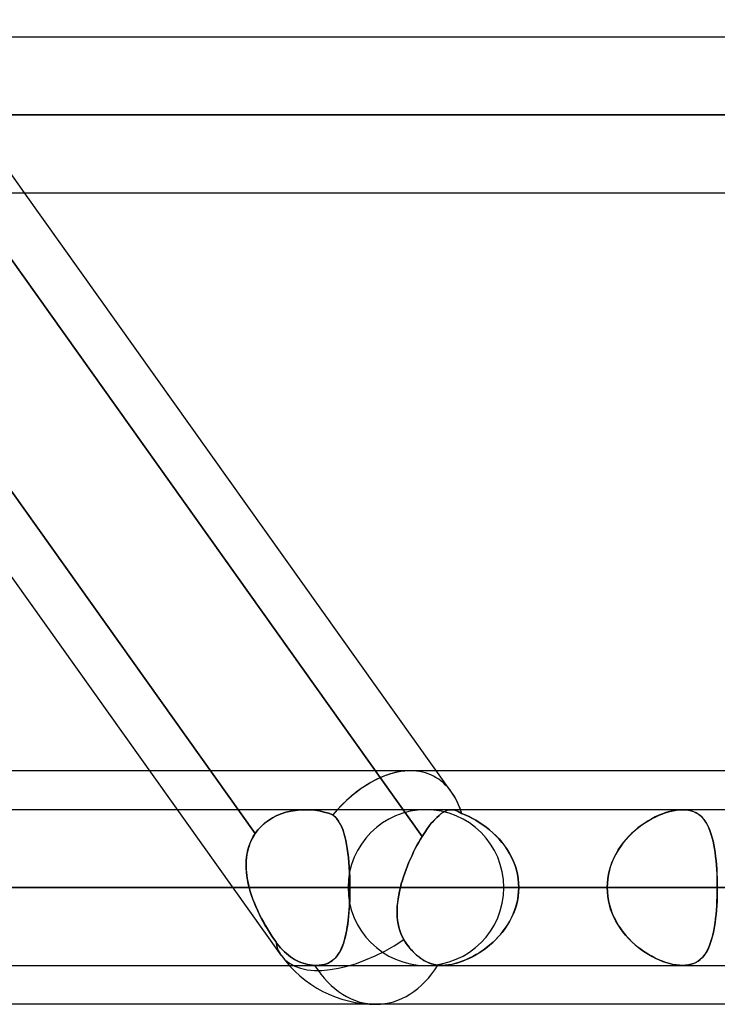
# Model space of a CAD drawing. Header units: millimetres. Extents: x -270 to 270, y -120 to 100.
# Tile 7 of 74: x -144 to -135, y -50 to -37. Entities that reach past the tile are written whole.
import ezdxf

# ---------------------------------------------------------------- set-up
doc = ezdxf.new("R2010")
doc.units = ezdxf.units.MM
doc.layers.add('MAIN-1', color=7, linetype='Continuous')
doc.layers.add('MAIN-2', color=7, linetype='Continuous')

msp = doc.modelspace()

# ---------------------------------------------------------------- linework, layer by layer
at = {"layer": 'MAIN-1'}
for p, q in [((-140.507, -49.366), (-154.755, -29.366)), ((145.425, -37.481), (-145.425, -37.481)), ((-146.091, -38.489), (146.091, -38.489)), ((-145.38, -39.496), (145.38, -39.496)), ((-138.68, -47.826), (-144.614, -39.496)), ((-138.301, -47.253), (-143.827, -39.496)), ((-142.208, -46.978), (-144.909, -46.978)), ((-73.035, -46.978), (-138.497, -46.978)), ((-141.849, -47.481), (-144.735, -47.481)), ((-138.463, -47.555), (-138.434, -47.532)), ((-138.434, -47.532), (-138.405, -47.514)), ((-138.405, -47.514), (-138.378, -47.499)), ((-138.378, -47.499), (-138.351, -47.489)), ((-138.351, -47.489), (-138.325, -47.483)), ((-138.325, -47.483), (-138.299, -47.481)), ((138.299, -47.481), (-138.299, -47.481)), ((-138.585, -47.687), (-138.554, -47.648)), ((-138.554, -47.648), (-138.523, -47.613)), ((-138.523, -47.613), (-138.492, -47.582)), ((-138.492, -47.582), (-138.463, -47.555)), ((-138.68, -47.826), (-138.648, -47.776)), ((-138.648, -47.776), (-138.616, -47.729)), ((-138.616, -47.729), (-138.585, -47.687)), ((-138.748, -47.944), (-138.726, -47.903)), ((-138.726, -47.903), (-138.703, -47.864)), ((-138.703, -47.864), (-138.68, -47.826)), ((-138.812, -48.072), (-138.791, -48.028)), ((-138.791, -48.028), (-138.77, -47.985)), ((-138.77, -47.985), (-138.748, -47.944)), ((-138.871, -48.208), (-138.853, -48.162)), ((-138.853, -48.162), (-138.833, -48.117)), ((-138.833, -48.117), (-138.812, -48.072)), ((-138.906, -48.301), (-138.889, -48.254)), ((-138.889, -48.254), (-138.871, -48.208)), ((-138.951, -48.442), (-138.937, -48.395)), ((-138.937, -48.395), (-138.922, -48.348)), ((-138.922, -48.348), (-138.906, -48.301)), ((-145.433, -48.489), (-141.132, -48.489)), ((-138.984, -48.585), (-138.974, -48.537)), ((-138.974, -48.537), (-138.963, -48.489)), ((-138.963, -48.489), (-138.951, -48.442)), ((-138.963, -48.489), (138.963, -48.489)), ((-139.003, -48.728), (-138.998, -48.681)), ((-138.998, -48.681), (-138.992, -48.633)), ((-138.992, -48.633), (-138.984, -48.585)), ((-139.006, -48.821), (-139.005, -48.775)), ((-139.005, -48.775), (-139.003, -48.728)), ((-139.004, -48.867), (-139.006, -48.821)), ((-138.999, -48.912), (-139.004, -48.867)), ((-138.993, -48.957), (-138.999, -48.912)), ((-138.983, -49), (-138.993, -48.957)), ((-138.971, -49.043), (-138.983, -49)), ((-138.956, -49.084), (-138.971, -49.043)), ((-138.938, -49.124), (-138.956, -49.084)), ((-138.917, -49.162), (-138.938, -49.124)), ((-138.887, -49.211), (-138.917, -49.162)), ((-138.854, -49.256), (-138.887, -49.211)), ((-138.817, -49.3), (-138.854, -49.256)), ((-138.779, -49.34), (-138.817, -49.3)), ((-138.739, -49.376), (-138.779, -49.34)), ((-138.698, -49.407), (-138.739, -49.376)), ((-138.658, -49.432), (-138.698, -49.407)), ((-138.615, -49.454), (-138.658, -49.432)), ((-144.871, -49.496), (-140.403, -49.496)), ((-138.57, -49.472), (-138.615, -49.454)), ((-138.524, -49.485), (-138.57, -49.472)), ((-138.478, -49.493), (-138.524, -49.485)), ((-138.469, -49.494), (-138.478, -49.493)), ((-138.46, -49.495), (-138.469, -49.494)), ((-138.451, -49.495), (-138.46, -49.495)), ((-138.442, -49.496), (-138.451, -49.495)), ((-138.432, -49.496), (-138.442, -49.496)), ((-138.423, -49.496), (-138.432, -49.496)), ((-138.423, -49.496), (138.423, -49.496)), ((-139.276, -50), (-145.688, -50)), ((-72.595, -50), (-139.276, -50))]:
    msp.add_line(p, q, dxfattribs=at)
msp.add_arc((-139.276, -48.489), 1.511, 215.465, 270.0001, dxfattribs=at)
for major_axis, ratio, start_param, end_param in [((0.743, 1.441), 0.614789, 0.306792, 0.313822), ((0.743, 1.441), 0.614789, -0.534213, -0.30801), ((-1.231, -0.877), 0.501864, 0.000019, 1.505512), ((0, 1.511), 0.707107, 3.141593, 3.985451)]:
    msp.add_ellipse((-139.276, -48.489), major_axis=major_axis, ratio=ratio, start_param=start_param, end_param=end_param, dxfattribs=at)
at = {"layer": 'MAIN-2'}
for p, q in [((-143.827, -39.496), (-145.263, -37.481)), ((146.091, -38.489), (-146.091, -38.489)), ((144.71, -38.489), (-144.71, -38.489)), ((-144.71, -38.489), (144.71, -38.489)), ((-140.842, -47.79), (-146.956, -39.209)), ((-146.956, -39.209), (-140.842, -47.79)), ((-144.796, -39.241), (-138.68, -47.826)), ((-138.836, -46.978), (-142.208, -46.978)), ((-138.497, -46.978), (-138.836, -46.978)), ((-140.193, -47.481), (-141.849, -47.481)), ((-140.563, -47.558), (-140.505, -47.535)), ((-140.504, -47.534), (-140.562, -47.558)), ((-140.505, -47.535), (-140.445, -47.515)), ((-140.444, -47.515), (-140.504, -47.534)), ((-140.445, -47.515), (-140.383, -47.5)), ((-140.382, -47.5), (-140.444, -47.515)), ((-140.383, -47.5), (-140.32, -47.49)), ((-140.319, -47.49), (-140.382, -47.5)), ((-140.32, -47.49), (-140.256, -47.483)), ((-140.256, -47.483), (-140.319, -47.49)), ((-140.256, -47.483), (-140.192, -47.481)), ((-140.193, -47.481), (-140.256, -47.483)), ((-140.131, -47.483), (-140.193, -47.481)), ((-138.299, -47.481), (-140.193, -47.481)), ((-140.192, -47.481), (-140.131, -47.483)), ((-140.131, -47.483), (-140.07, -47.489)), ((-140.07, -47.489), (-140.131, -47.483)), ((-140.07, -47.489), (-140.01, -47.498)), ((-140.01, -47.498), (-140.07, -47.489)), ((-140.01, -47.498), (-139.952, -47.511)), ((-139.951, -47.511), (-140.01, -47.498)), ((-139.952, -47.511), (-139.894, -47.527)), ((-139.894, -47.528), (-139.951, -47.511)), ((-139.894, -47.527), (-139.838, -47.548)), ((-139.838, -47.548), (-139.894, -47.528)), ((-138.434, -47.532), (-138.463, -47.555)), ((-138.405, -47.514), (-138.434, -47.532)), ((-138.378, -47.499), (-138.405, -47.514)), ((-138.351, -47.489), (-138.378, -47.499)), ((-138.325, -47.483), (-138.351, -47.489)), ((-138.299, -47.481), (-138.325, -47.483)), ((-138.277, -47.483), (-138.299, -47.481)), ((-138.299, -47.481), (-138.277, -47.483)), ((-138.256, -47.487), (-138.277, -47.483)), ((-138.277, -47.483), (-138.256, -47.487)), ((-138.234, -47.494), (-138.256, -47.487)), ((-138.256, -47.487), (-138.234, -47.494)), ((-138.213, -47.504), (-138.234, -47.494)), ((-138.234, -47.494), (-138.213, -47.504)), ((-138.192, -47.516), (-138.213, -47.504)), ((-138.213, -47.504), (-138.192, -47.516)), ((-138.17, -47.531), (-138.192, -47.516)), ((-138.192, -47.516), (-138.17, -47.531)), ((-138.124, -47.549), (-138.17, -47.531)), ((-138.17, -47.531), (-138.125, -47.549)), ((-135.612, -47.552), (-135.567, -47.533)), ((-135.525, -47.519), (-135.571, -47.535)), ((-135.567, -47.533), (-135.521, -47.518)), ((-135.48, -47.505), (-135.525, -47.519)), ((-135.521, -47.518), (-135.477, -47.505)), ((-135.435, -47.495), (-135.48, -47.505)), ((-135.477, -47.505), (-135.433, -47.494)), ((-135.391, -47.487), (-135.435, -47.495)), ((-135.433, -47.494), (-135.39, -47.487)), ((-135.35, -47.483), (-135.391, -47.487)), ((-135.39, -47.487), (-135.349, -47.483)), ((-135.31, -47.481), (-135.35, -47.483)), ((-135.349, -47.483), (-135.31, -47.481)), ((-135.31, -47.481), (-135.271, -47.483)), ((-135.271, -47.483), (-135.31, -47.481)), ((-135.271, -47.483), (-135.234, -47.487)), ((-135.234, -47.488), (-135.271, -47.483)), ((-135.234, -47.487), (-135.2, -47.495)), ((-135.199, -47.496), (-135.234, -47.488)), ((-135.2, -47.495), (-135.167, -47.506)), ((-135.166, -47.507), (-135.199, -47.496)), ((-135.167, -47.506), (-135.137, -47.52)), ((-135.136, -47.521), (-135.166, -47.507)), ((-135.137, -47.52), (-135.109, -47.536)), ((-135.108, -47.538), (-135.136, -47.521)), ((-140.765, -47.697), (-140.72, -47.656)), ((-140.719, -47.656), (-140.765, -47.697)), ((-140.72, -47.656), (-140.671, -47.619)), ((-140.67, -47.619), (-140.719, -47.656)), ((-140.671, -47.619), (-140.618, -47.587)), ((-140.617, -47.586), (-140.67, -47.619)), ((-140.618, -47.587), (-140.563, -47.558)), ((-140.562, -47.558), (-140.617, -47.586)), ((-139.838, -47.548), (-139.811, -47.571)), ((-139.811, -47.572), (-139.838, -47.548)), ((-139.811, -47.571), (-139.787, -47.598)), ((-139.787, -47.599), (-139.811, -47.572)), ((-139.787, -47.598), (-139.765, -47.629)), ((-139.765, -47.629), (-139.787, -47.599)), ((-139.765, -47.629), (-139.745, -47.662)), ((-139.744, -47.662), (-139.765, -47.629)), ((-139.745, -47.662), (-139.726, -47.699)), ((-138.553, -47.648), (-138.585, -47.687)), ((-138.522, -47.612), (-138.553, -47.648)), ((-138.492, -47.581), (-138.522, -47.612)), ((-138.463, -47.555), (-138.492, -47.581)), ((-138.125, -47.549), (-138.079, -47.569)), ((-138.078, -47.57), (-138.124, -47.549)), ((-138.079, -47.569), (-138.033, -47.592)), ((-138.032, -47.593), (-138.078, -47.57)), ((-138.033, -47.592), (-137.987, -47.617)), ((-137.986, -47.618), (-138.032, -47.593)), ((-137.987, -47.617), (-137.942, -47.645)), ((-137.941, -47.645), (-137.986, -47.618)), ((-137.942, -47.645), (-137.897, -47.675)), ((-137.896, -47.675), (-137.941, -47.645)), ((-135.8, -47.654), (-135.845, -47.685)), ((-135.836, -47.679), (-135.792, -47.649)), ((-135.755, -47.625), (-135.8, -47.654)), ((-135.792, -47.649), (-135.747, -47.621)), ((-135.71, -47.599), (-135.755, -47.625)), ((-135.747, -47.621), (-135.702, -47.595)), ((-135.663, -47.575), (-135.71, -47.599)), ((-135.702, -47.595), (-135.657, -47.572)), ((-135.617, -47.554), (-135.663, -47.575)), ((-135.657, -47.572), (-135.612, -47.552)), ((-135.571, -47.535), (-135.617, -47.554)), ((-135.109, -47.536), (-135.084, -47.556)), ((-135.082, -47.557), (-135.108, -47.538)), ((-135.084, -47.556), (-135.06, -47.577)), ((-135.058, -47.579), (-135.082, -47.557)), ((-135.06, -47.577), (-135.038, -47.602)), ((-135.037, -47.604), (-135.058, -47.579)), ((-135.038, -47.602), (-135.018, -47.629)), ((-135.017, -47.631), (-135.037, -47.604)), ((-135.018, -47.629), (-135, -47.658)), ((-134.998, -47.66), (-135.017, -47.631)), ((-135, -47.658), (-134.982, -47.69)), ((-134.981, -47.693), (-134.998, -47.66)), ((-140.842, -47.79), (-140.806, -47.742)), ((-140.806, -47.742), (-140.842, -47.79)), ((-140.806, -47.742), (-140.765, -47.697)), ((-140.765, -47.697), (-140.806, -47.742)), ((-139.726, -47.699), (-139.744, -47.662)), ((-139.726, -47.699), (-139.71, -47.739)), ((-139.71, -47.739), (-139.726, -47.699)), ((-139.71, -47.739), (-139.695, -47.783)), ((-139.695, -47.782), (-139.71, -47.739)), ((-139.681, -47.829), (-139.695, -47.782)), ((-139.695, -47.783), (-139.681, -47.829)), ((-138.648, -47.776), (-138.68, -47.826)), ((-138.616, -47.729), (-138.648, -47.776)), ((-138.585, -47.687), (-138.616, -47.729)), ((-137.897, -47.675), (-137.852, -47.707)), ((-137.851, -47.708), (-137.896, -47.675)), ((-137.852, -47.707), (-137.809, -47.742)), ((-137.808, -47.743), (-137.851, -47.708)), ((-137.809, -47.742), (-137.767, -47.779)), ((-137.766, -47.78), (-137.808, -47.743)), ((-137.767, -47.779), (-137.726, -47.818)), ((-137.725, -47.819), (-137.766, -47.78)), ((-136.003, -47.823), (-135.963, -47.784)), ((-135.93, -47.754), (-135.971, -47.791)), ((-135.963, -47.784), (-135.922, -47.746)), ((-135.888, -47.718), (-135.93, -47.754)), ((-135.922, -47.746), (-135.879, -47.711)), ((-135.845, -47.685), (-135.888, -47.718)), ((-135.879, -47.711), (-135.836, -47.679)), ((-134.982, -47.69), (-134.967, -47.725)), ((-134.966, -47.727), (-134.981, -47.693)), ((-134.967, -47.725), (-134.952, -47.762)), ((-134.951, -47.764), (-134.966, -47.727)), ((-134.952, -47.762), (-134.939, -47.802)), ((-134.938, -47.804), (-134.951, -47.764)), ((-140.923, -47.957), (-140.907, -47.913)), ((-140.896, -47.886), (-140.91, -47.919)), ((-140.907, -47.913), (-140.889, -47.871)), ((-140.88, -47.853), (-140.896, -47.886)), ((-140.889, -47.871), (-140.867, -47.83)), ((-140.862, -47.821), (-140.88, -47.853)), ((-140.867, -47.83), (-140.842, -47.79)), ((-140.842, -47.79), (-140.862, -47.821)), ((-139.681, -47.829), (-139.669, -47.878)), ((-139.67, -47.878), (-139.681, -47.829)), ((-139.659, -47.93), (-139.67, -47.878)), ((-139.669, -47.878), (-139.659, -47.93)), ((-138.726, -47.903), (-138.748, -47.944)), ((-138.703, -47.864), (-138.726, -47.903)), ((-138.68, -47.826), (-138.703, -47.864)), ((-137.726, -47.818), (-137.686, -47.86)), ((-137.686, -47.861), (-137.725, -47.819)), ((-137.686, -47.86), (-137.649, -47.903)), ((-137.648, -47.904), (-137.686, -47.861)), ((-137.649, -47.903), (-137.614, -47.949)), ((-137.613, -47.95), (-137.648, -47.904)), ((-136.082, -47.915), (-136.115, -47.96)), ((-136.111, -47.955), (-136.077, -47.909)), ((-136.047, -47.872), (-136.082, -47.915)), ((-136.077, -47.909), (-136.041, -47.865)), ((-136.009, -47.83), (-136.047, -47.872)), ((-136.041, -47.865), (-136.003, -47.823)), ((-135.971, -47.791), (-136.009, -47.83)), ((-134.939, -47.802), (-134.927, -47.844)), ((-134.926, -47.846), (-134.938, -47.804)), ((-134.927, -47.844), (-134.916, -47.888)), ((-134.915, -47.89), (-134.926, -47.846)), ((-134.916, -47.888), (-134.906, -47.934)), ((-134.906, -47.937), (-134.915, -47.89)), ((-140.942, -48.025), (-140.949, -48.062)), ((-140.946, -48.048), (-140.936, -48.002)), ((-140.933, -47.989), (-140.942, -48.025)), ((-140.936, -48.002), (-140.923, -47.957)), ((-140.922, -47.954), (-140.933, -47.989)), ((-140.91, -47.919), (-140.922, -47.954)), ((-139.659, -47.93), (-139.65, -47.984)), ((-139.65, -47.985), (-139.659, -47.93)), ((-139.65, -47.984), (-139.642, -48.041)), ((-139.642, -48.042), (-139.65, -47.985)), ((-139.642, -48.041), (-139.635, -48.101)), ((-139.635, -48.101), (-139.642, -48.042)), ((-138.791, -48.028), (-138.812, -48.072)), ((-138.77, -47.985), (-138.791, -48.028)), ((-138.748, -47.944), (-138.77, -47.985)), ((-137.614, -47.949), (-137.582, -47.997)), ((-137.581, -47.998), (-137.613, -47.95)), ((-137.582, -47.997), (-137.552, -48.046)), ((-137.551, -48.047), (-137.581, -47.998)), ((-136.145, -48.007), (-136.173, -48.056)), ((-136.171, -48.052), (-136.143, -48.002)), ((-136.115, -47.96), (-136.145, -48.007)), ((-136.143, -48.002), (-136.111, -47.955)), ((-134.906, -47.934), (-134.897, -47.983)), ((-134.897, -47.985), (-134.906, -47.937)), ((-134.897, -47.983), (-134.889, -48.033)), ((-134.889, -48.035), (-134.897, -47.985)), ((-134.889, -48.033), (-134.883, -48.085)), ((-134.882, -48.088), (-134.889, -48.035)), ((-140.958, -48.137), (-140.96, -48.175)), ((-140.96, -48.191), (-140.958, -48.143)), ((-140.958, -48.143), (-140.954, -48.095)), ((-140.954, -48.099), (-140.958, -48.137)), ((-140.954, -48.095), (-140.946, -48.048)), ((-140.949, -48.062), (-140.954, -48.099)), ((-139.635, -48.101), (-139.629, -48.162)), ((-139.629, -48.163), (-139.635, -48.101)), ((-139.629, -48.162), (-139.624, -48.225)), ((-139.624, -48.226), (-139.629, -48.163)), ((-138.852, -48.162), (-138.871, -48.208)), ((-138.833, -48.117), (-138.852, -48.162)), ((-138.812, -48.072), (-138.833, -48.117)), ((-137.552, -48.046), (-137.524, -48.097)), ((-137.524, -48.098), (-137.551, -48.047)), ((-137.524, -48.097), (-137.5, -48.15)), ((-137.5, -48.151), (-137.524, -48.098)), ((-137.5, -48.15), (-137.479, -48.204)), ((-137.479, -48.205), (-137.5, -48.151)), ((-136.221, -48.158), (-136.241, -48.211)), ((-136.24, -48.209), (-136.22, -48.155)), ((-136.199, -48.106), (-136.221, -48.158)), ((-136.22, -48.155), (-136.197, -48.103)), ((-136.173, -48.056), (-136.199, -48.106)), ((-136.197, -48.103), (-136.171, -48.052)), ((-134.883, -48.085), (-134.877, -48.14)), ((-134.877, -48.142), (-134.882, -48.088)), ((-134.877, -48.14), (-134.872, -48.195)), ((-134.872, -48.197), (-134.877, -48.142)), ((-140.96, -48.175), (-140.96, -48.214)), ((-140.959, -48.24), (-140.96, -48.191)), ((-140.96, -48.214), (-140.959, -48.253)), ((-140.956, -48.29), (-140.959, -48.24)), ((-140.959, -48.253), (-140.956, -48.292)), ((-140.951, -48.339), (-140.956, -48.29)), ((-140.956, -48.292), (-140.952, -48.331)), ((-139.624, -48.225), (-139.621, -48.289)), ((-139.621, -48.29), (-139.624, -48.226)), ((-139.621, -48.289), (-139.618, -48.355)), ((-139.618, -48.356), (-139.621, -48.29)), ((-138.889, -48.254), (-138.906, -48.301)), ((-138.871, -48.208), (-138.889, -48.254)), ((-137.479, -48.204), (-137.462, -48.259)), ((-137.462, -48.261), (-137.479, -48.205)), ((-137.462, -48.259), (-137.449, -48.316)), ((-137.448, -48.317), (-137.462, -48.261)), ((-136.257, -48.265), (-136.27, -48.32)), ((-136.269, -48.319), (-136.256, -48.263)), ((-136.241, -48.211), (-136.257, -48.265)), ((-136.256, -48.263), (-136.24, -48.209)), ((-134.872, -48.195), (-134.868, -48.252)), ((-134.868, -48.254), (-134.872, -48.197)), ((-134.868, -48.252), (-134.865, -48.31)), ((-134.864, -48.312), (-134.868, -48.254)), ((-140.952, -48.331), (-140.946, -48.371)), ((-140.943, -48.389), (-140.951, -48.339)), ((-140.946, -48.371), (-140.939, -48.41)), ((-140.933, -48.439), (-140.943, -48.389)), ((-140.939, -48.41), (-140.93, -48.449)), ((-139.618, -48.355), (-139.617, -48.421)), ((-139.617, -48.422), (-139.618, -48.356)), ((-139.617, -48.421), (-139.616, -48.489)), ((-139.616, -48.489), (-139.617, -48.422)), ((-138.937, -48.395), (-138.951, -48.442)), ((-138.922, -48.348), (-138.937, -48.395)), ((-138.906, -48.301), (-138.922, -48.348)), ((-137.449, -48.316), (-137.439, -48.373)), ((-137.439, -48.373), (-137.448, -48.317)), ((-137.433, -48.431), (-137.439, -48.373)), ((-137.439, -48.373), (-137.433, -48.43)), ((-136.284, -48.432), (-136.279, -48.375)), ((-136.279, -48.376), (-136.284, -48.432)), ((-136.279, -48.375), (-136.269, -48.319)), ((-136.27, -48.32), (-136.279, -48.376)), ((-134.865, -48.31), (-134.862, -48.369)), ((-134.862, -48.37), (-134.864, -48.312)), ((-134.862, -48.369), (-134.861, -48.429)), ((-134.861, -48.429), (-134.862, -48.37)), ((-186.791, -48.489), (-136.286, -48.489)), ((-136.286, -48.489), (-186.791, -48.489)), ((-134.861, -48.489), (-184.775, -48.489)), ((-184.775, -48.489), (-134.861, -48.489)), ((-171.073, -48.489), (-125.166, -48.489)), ((-125.166, -48.489), (-171.073, -48.489)), ((-123.74, -48.489), (-169.059, -48.489)), ((-169.059, -48.489), (-123.74, -48.489)), ((-155.357, -48.489), (-114.045, -48.489)), ((-114.045, -48.489), (-155.357, -48.489)), ((-112.619, -48.489), (-153.341, -48.489)), ((-153.341, -48.489), (-112.619, -48.489)), ((-136.286, -48.489), (-145.98, -48.489)), ((-145.98, -48.489), (-136.286, -48.489)), ((-140.921, -48.489), (-145.433, -48.489)), ((-139.616, -48.489), (-143.891, -48.489)), ((-143.891, -48.489), (-139.616, -48.489)), ((-143.891, -48.489), (-134.201, -48.489)), ((-134.201, -48.489), (-143.891, -48.489)), ((-141.132, -48.489), (-140.921, -48.489)), ((-140.921, -48.489), (-140.933, -48.439)), ((-140.93, -48.449), (-140.921, -48.489)), ((-140.921, -48.489), (-140.906, -48.54)), ((-140.907, -48.539), (-140.921, -48.489)), ((-140.891, -48.59), (-140.907, -48.539)), ((-140.906, -48.54), (-140.89, -48.592)), ((-139.639, -48.489), (-102.922, -48.489)), ((-102.922, -48.489), (-139.639, -48.489)), ((-139.617, -48.544), (-139.618, -48.599)), ((-139.617, -48.538), (-139.616, -48.489)), ((-139.616, -48.489), (-139.617, -48.544)), ((-139.617, -48.587), (-139.617, -48.538)), ((-129.926, -48.489), (-139.616, -48.489)), ((-139.616, -48.489), (-129.926, -48.489)), ((-138.974, -48.538), (-138.984, -48.587)), ((-138.963, -48.489), (-138.974, -48.538)), ((-138.951, -48.442), (-138.963, -48.489)), ((138.963, -48.489), (-138.963, -48.489)), ((-101.496, -48.489), (-137.625, -48.489)), ((-137.625, -48.489), (-101.496, -48.489)), ((-137.433, -48.546), (-137.438, -48.603)), ((-137.437, -48.59), (-137.432, -48.54)), ((-137.433, -48.43), (-137.431, -48.489)), ((-137.431, -48.489), (-137.433, -48.431)), ((-137.431, -48.489), (-137.433, -48.546)), ((-137.432, -48.54), (-137.431, -48.489)), ((137.431, -48.489), (-137.431, -48.489)), ((-137.431, -48.489), (137.431, -48.489)), ((-137.431, -48.489), (-127.737, -48.489)), ((-127.737, -48.489), (-137.431, -48.489)), ((-136.286, -48.489), (-136.284, -48.432)), ((-136.284, -48.432), (-136.286, -48.489)), ((-136.286, -48.489), (-136.284, -48.546)), ((-136.284, -48.545), (-136.286, -48.489)), ((-136.279, -48.602), (-136.284, -48.545)), ((-136.284, -48.546), (-136.279, -48.603)), ((-134.861, -48.548), (-134.862, -48.607)), ((-134.862, -48.609), (-134.861, -48.549)), ((-134.861, -48.429), (-134.861, -48.489)), ((-134.861, -48.489), (-134.861, -48.429)), ((-134.861, -48.549), (-134.861, -48.489)), ((-134.861, -48.489), (-134.861, -48.548)), ((-140.873, -48.64), (-140.891, -48.59)), ((-140.89, -48.592), (-140.872, -48.643)), ((-140.853, -48.69), (-140.873, -48.64)), ((-140.872, -48.643), (-140.852, -48.693)), ((-139.619, -48.653), (-139.622, -48.707)), ((-139.621, -48.683), (-139.619, -48.635)), ((-139.619, -48.635), (-139.617, -48.587)), ((-139.618, -48.599), (-139.619, -48.653)), ((-138.992, -48.636), (-138.999, -48.684)), ((-138.984, -48.587), (-138.992, -48.636)), ((-137.448, -48.66), (-137.461, -48.715)), ((-137.455, -48.69), (-137.444, -48.641)), ((-137.438, -48.603), (-137.448, -48.66)), ((-137.444, -48.641), (-137.437, -48.59)), ((-136.27, -48.658), (-136.279, -48.602)), ((-136.279, -48.603), (-136.269, -48.659)), ((-136.257, -48.713), (-136.27, -48.658)), ((-136.269, -48.659), (-136.256, -48.714)), ((-134.864, -48.666), (-134.868, -48.723)), ((-134.868, -48.725), (-134.865, -48.667)), ((-134.865, -48.667), (-134.862, -48.609)), ((-134.862, -48.607), (-134.864, -48.666)), ((-140.833, -48.739), (-140.853, -48.69)), ((-140.852, -48.693), (-140.831, -48.743)), ((-140.81, -48.789), (-140.833, -48.739)), ((-140.831, -48.743), (-140.809, -48.792)), ((-140.787, -48.837), (-140.81, -48.789)), ((-140.809, -48.792), (-140.785, -48.84)), ((-139.63, -48.823), (-139.626, -48.777)), ((-139.625, -48.76), (-139.629, -48.812)), ((-139.626, -48.777), (-139.623, -48.73)), ((-139.622, -48.707), (-139.625, -48.76)), ((-139.623, -48.73), (-139.621, -48.683)), ((-139.003, -48.732), (-139.005, -48.779)), ((-139.005, -48.779), (-139.005, -48.825)), ((-138.999, -48.684), (-139.003, -48.732)), ((-137.503, -48.834), (-137.484, -48.787)), ((-137.478, -48.77), (-137.499, -48.824)), ((-137.484, -48.787), (-137.468, -48.739)), ((-137.461, -48.715), (-137.478, -48.77)), ((-137.468, -48.739), (-137.455, -48.69)), ((-136.241, -48.767), (-136.257, -48.713)), ((-136.256, -48.714), (-136.24, -48.769)), ((-136.221, -48.82), (-136.241, -48.767)), ((-136.24, -48.769), (-136.22, -48.823)), ((-134.872, -48.78), (-134.877, -48.836)), ((-134.877, -48.838), (-134.872, -48.782)), ((-134.868, -48.723), (-134.872, -48.78)), ((-134.872, -48.782), (-134.868, -48.725)), ((-140.763, -48.885), (-140.787, -48.837)), ((-140.785, -48.84), (-140.761, -48.888)), ((-140.737, -48.932), (-140.763, -48.885)), ((-140.761, -48.888), (-140.736, -48.934)), ((-140.712, -48.978), (-140.737, -48.932)), ((-140.736, -48.934), (-140.711, -48.98)), ((-139.639, -48.913), (-139.645, -48.961)), ((-139.644, -48.954), (-139.639, -48.912)), ((-139.633, -48.863), (-139.639, -48.913)), ((-139.639, -48.912), (-139.634, -48.868)), ((-139.634, -48.868), (-139.63, -48.823)), ((-139.629, -48.812), (-139.633, -48.863)), ((-139.005, -48.825), (-139.003, -48.871)), ((-139.003, -48.871), (-138.999, -48.915)), ((-138.999, -48.915), (-138.992, -48.959)), ((-137.549, -48.928), (-137.579, -48.977)), ((-137.574, -48.969), (-137.548, -48.925)), ((-137.523, -48.877), (-137.549, -48.928)), ((-137.548, -48.925), (-137.524, -48.88)), ((-137.524, -48.88), (-137.503, -48.834)), ((-137.499, -48.824), (-137.523, -48.877)), ((-136.199, -48.872), (-136.221, -48.82)), ((-136.22, -48.823), (-136.197, -48.875)), ((-136.173, -48.922), (-136.199, -48.872)), ((-136.197, -48.875), (-136.171, -48.926)), ((-136.145, -48.971), (-136.173, -48.922)), ((-136.171, -48.926), (-136.143, -48.975)), ((-134.882, -48.89), (-134.889, -48.942)), ((-134.889, -48.944), (-134.883, -48.892)), ((-134.883, -48.892), (-134.877, -48.838)), ((-134.877, -48.836), (-134.882, -48.89)), ((-140.685, -49.023), (-140.712, -48.978)), ((-140.711, -48.98), (-140.684, -49.024)), ((-140.658, -49.067), (-140.685, -49.023)), ((-140.684, -49.024), (-140.658, -49.067)), ((-139.66, -49.052), (-139.669, -49.095)), ((-139.664, -49.074), (-139.657, -49.036)), ((-139.652, -49.007), (-139.66, -49.052)), ((-139.657, -49.036), (-139.65, -48.996)), ((-139.645, -48.961), (-139.652, -49.007)), ((-139.65, -48.996), (-139.644, -48.954)), ((-138.992, -48.959), (-138.983, -49.002)), ((-138.983, -49.002), (-138.971, -49.044)), ((-138.971, -49.044), (-138.956, -49.085)), ((-137.663, -49.091), (-137.631, -49.051)), ((-137.611, -49.024), (-137.646, -49.07)), ((-137.631, -49.051), (-137.602, -49.011)), ((-137.579, -48.977), (-137.611, -49.024)), ((-137.602, -49.011), (-137.574, -48.969)), ((-136.115, -49.017), (-136.145, -48.971)), ((-136.143, -48.975), (-136.111, -49.023)), ((-136.082, -49.063), (-136.115, -49.017)), ((-136.111, -49.023), (-136.077, -49.068)), ((-136.047, -49.106), (-136.082, -49.063)), ((-134.916, -49.09), (-134.906, -49.043)), ((-134.906, -49.041), (-134.915, -49.087)), ((-134.897, -48.992), (-134.906, -49.041)), ((-134.906, -49.043), (-134.897, -48.995)), ((-134.889, -48.942), (-134.897, -48.992)), ((-134.897, -48.995), (-134.889, -48.944)), ((-140.658, -49.067), (-140.631, -49.11)), ((-140.631, -49.109), (-140.658, -49.067)), ((-140.604, -49.15), (-140.631, -49.109)), ((-140.631, -49.11), (-140.604, -49.15)), ((-140.604, -49.15), (-140.577, -49.189)), ((-140.577, -49.189), (-140.604, -49.15)), ((-140.577, -49.189), (-140.557, -49.217)), ((-140.557, -49.217), (-140.577, -49.189)), ((-139.689, -49.175), (-139.701, -49.213)), ((-139.701, -49.214), (-139.691, -49.181)), ((-139.691, -49.181), (-139.681, -49.147)), ((-139.678, -49.136), (-139.689, -49.175)), ((-139.681, -49.147), (-139.672, -49.111)), ((-139.669, -49.095), (-139.678, -49.136)), ((-139.672, -49.111), (-139.664, -49.074)), ((-138.956, -49.085), (-138.938, -49.124)), ((-138.938, -49.124), (-138.917, -49.162)), ((-138.917, -49.162), (-138.9, -49.191)), ((-138.9, -49.191), (-138.882, -49.218)), ((-137.767, -49.199), (-137.731, -49.164)), ((-137.721, -49.155), (-137.762, -49.194)), ((-137.731, -49.164), (-137.696, -49.128)), ((-137.683, -49.113), (-137.721, -49.155)), ((-137.696, -49.128), (-137.663, -49.091)), ((-137.646, -49.07), (-137.683, -49.113)), ((-136.077, -49.068), (-136.041, -49.112)), ((-136.009, -49.147), (-136.047, -49.106)), ((-136.041, -49.112), (-136.003, -49.154)), ((-135.971, -49.187), (-136.009, -49.147)), ((-136.003, -49.154), (-135.963, -49.194)), ((-135.93, -49.224), (-135.971, -49.187)), ((-134.952, -49.215), (-134.939, -49.176)), ((-134.938, -49.174), (-134.951, -49.213)), ((-134.939, -49.176), (-134.927, -49.134)), ((-134.926, -49.132), (-134.938, -49.174)), ((-134.927, -49.134), (-134.916, -49.09)), ((-134.915, -49.087), (-134.926, -49.132)), ((-140.557, -49.217), (-140.536, -49.244)), ((-140.536, -49.244), (-140.557, -49.217)), ((-140.536, -49.244), (-140.513, -49.27)), ((-140.513, -49.27), (-140.536, -49.244)), ((-140.513, -49.27), (-140.489, -49.296)), ((-140.489, -49.296), (-140.513, -49.27)), ((-140.489, -49.296), (-140.464, -49.321)), ((-140.464, -49.321), (-140.489, -49.296)), ((-139.742, -49.311), (-139.758, -49.339)), ((-139.752, -49.328), (-139.738, -49.302)), ((-139.727, -49.28), (-139.742, -49.311)), ((-139.738, -49.302), (-139.724, -49.274)), ((-139.713, -49.247), (-139.727, -49.28)), ((-139.724, -49.274), (-139.712, -49.245)), ((-139.701, -49.213), (-139.713, -49.247)), ((-139.712, -49.245), (-139.701, -49.214)), ((-138.882, -49.218), (-138.863, -49.244)), ((-138.863, -49.244), (-138.843, -49.27)), ((-138.843, -49.27), (-138.821, -49.296)), ((-138.821, -49.296), (-138.799, -49.32)), ((-137.959, -49.343), (-137.919, -49.318)), ((-137.89, -49.298), (-137.935, -49.328)), ((-137.919, -49.318), (-137.88, -49.291)), ((-137.847, -49.266), (-137.89, -49.298)), ((-137.88, -49.291), (-137.841, -49.262)), ((-137.804, -49.231), (-137.847, -49.266)), ((-137.841, -49.262), (-137.804, -49.231)), ((-137.762, -49.194), (-137.804, -49.231)), ((-137.804, -49.231), (-137.767, -49.199)), ((-135.963, -49.194), (-135.922, -49.231)), ((-135.888, -49.259), (-135.93, -49.224)), ((-135.922, -49.231), (-135.879, -49.266)), ((-135.845, -49.292), (-135.888, -49.259)), ((-135.879, -49.266), (-135.836, -49.299)), ((-135.8, -49.323), (-135.845, -49.292)), ((-135.836, -49.299), (-135.792, -49.329)), ((-134.998, -49.317), (-135.017, -49.347)), ((-135, -49.319), (-134.982, -49.287)), ((-134.981, -49.285), (-134.998, -49.317)), ((-134.982, -49.287), (-134.967, -49.253)), ((-134.966, -49.25), (-134.981, -49.285)), ((-134.967, -49.253), (-134.952, -49.215)), ((-134.951, -49.213), (-134.966, -49.25)), ((-140.464, -49.321), (-140.439, -49.344)), ((-140.439, -49.344), (-140.464, -49.321)), ((-140.439, -49.344), (-140.413, -49.365)), ((-140.413, -49.365), (-140.439, -49.344)), ((-140.413, -49.365), (-140.386, -49.385)), ((-140.386, -49.385), (-140.413, -49.365)), ((-140.386, -49.385), (-140.36, -49.402)), ((-140.36, -49.402), (-140.386, -49.385)), ((-140.36, -49.402), (-140.334, -49.418)), ((-140.334, -49.418), (-140.36, -49.402)), ((-140.334, -49.418), (-140.307, -49.433)), ((-140.307, -49.433), (-140.334, -49.418)), ((-140.307, -49.433), (-140.28, -49.446)), ((-140.28, -49.446), (-140.307, -49.433)), ((-140.28, -49.446), (-140.251, -49.458)), ((-140.251, -49.458), (-140.28, -49.446)), ((-139.883, -49.459), (-139.86, -49.445)), ((-139.838, -49.43), (-139.863, -49.447)), ((-139.86, -49.445), (-139.839, -49.43)), ((-139.839, -49.43), (-139.819, -49.413)), ((-139.816, -49.41), (-139.838, -49.43)), ((-139.819, -49.413), (-139.8, -49.394)), ((-139.795, -49.389), (-139.816, -49.41)), ((-139.8, -49.394), (-139.783, -49.374)), ((-139.776, -49.365), (-139.795, -49.389)), ((-139.783, -49.374), (-139.767, -49.352)), ((-139.758, -49.339), (-139.776, -49.365)), ((-139.767, -49.352), (-139.752, -49.328)), ((-138.799, -49.32), (-138.777, -49.342)), ((-138.777, -49.342), (-138.753, -49.364)), ((-138.753, -49.364), (-138.73, -49.383)), ((-138.73, -49.383), (-138.706, -49.401)), ((-138.706, -49.401), (-138.683, -49.417)), ((-138.683, -49.417), (-138.66, -49.431)), ((-138.66, -49.431), (-138.635, -49.444)), ((-138.635, -49.444), (-138.61, -49.456)), ((-138.163, -49.443), (-138.209, -49.459)), ((-138.199, -49.456), (-138.159, -49.442)), ((-138.117, -49.425), (-138.163, -49.443)), ((-138.159, -49.442), (-138.119, -49.426)), ((-138.119, -49.426), (-138.079, -49.408)), ((-138.071, -49.404), (-138.117, -49.425)), ((-138.079, -49.408), (-138.039, -49.388)), ((-138.025, -49.381), (-138.071, -49.404)), ((-138.039, -49.388), (-137.999, -49.367)), ((-137.98, -49.356), (-138.025, -49.381)), ((-137.999, -49.367), (-137.959, -49.343)), ((-137.935, -49.328), (-137.98, -49.356)), ((-135.755, -49.352), (-135.8, -49.323)), ((-135.792, -49.329), (-135.747, -49.357)), ((-135.71, -49.378), (-135.755, -49.352)), ((-135.747, -49.357), (-135.702, -49.382)), ((-135.663, -49.402), (-135.71, -49.378)), ((-135.702, -49.382), (-135.657, -49.405)), ((-135.617, -49.424), (-135.663, -49.402)), ((-135.657, -49.405), (-135.612, -49.426)), ((-135.571, -49.443), (-135.617, -49.424)), ((-135.612, -49.426), (-135.567, -49.444)), ((-135.525, -49.459), (-135.571, -49.443)), ((-135.567, -49.444), (-135.521, -49.46)), ((-135.137, -49.458), (-135.109, -49.441)), ((-135.108, -49.44), (-135.136, -49.457)), ((-135.109, -49.441), (-135.084, -49.422)), ((-135.082, -49.42), (-135.108, -49.44)), ((-135.084, -49.422), (-135.06, -49.4)), ((-135.058, -49.398), (-135.082, -49.42)), ((-135.06, -49.4), (-135.038, -49.376)), ((-135.037, -49.374), (-135.058, -49.398)), ((-135.038, -49.376), (-135.018, -49.349)), ((-135.017, -49.347), (-135.037, -49.374)), ((-135.018, -49.349), (-135, -49.319)), ((-140.403, -49.496), (-140.052, -49.496)), ((-140.251, -49.458), (-140.222, -49.469)), ((-140.222, -49.469), (-140.251, -49.458)), ((-140.222, -49.469), (-140.192, -49.478)), ((-140.192, -49.478), (-140.222, -49.469)), ((-140.192, -49.478), (-140.162, -49.485)), ((-140.162, -49.485), (-140.192, -49.478)), ((-140.162, -49.485), (-140.132, -49.49)), ((-140.132, -49.49), (-140.162, -49.485)), ((-140.132, -49.49), (-140.102, -49.494)), ((-140.102, -49.494), (-140.132, -49.49)), ((-140.102, -49.494), (-140.073, -49.496)), ((-140.073, -49.496), (-140.102, -49.494)), ((-140.073, -49.496), (-140.069, -49.496)), ((-140.069, -49.496), (-140.073, -49.496)), ((-140.069, -49.496), (-140.066, -49.496)), ((-140.066, -49.496), (-140.069, -49.496)), ((-140.066, -49.496), (-140.062, -49.496)), ((-140.062, -49.496), (-140.066, -49.496)), ((-140.062, -49.496), (-140.059, -49.496)), ((-140.059, -49.496), (-140.062, -49.496)), ((-140.059, -49.496), (-140.055, -49.496)), ((-140.055, -49.496), (-140.059, -49.496)), ((-140.055, -49.496), (-140.052, -49.496)), ((-140.052, -49.496), (-140.055, -49.496)), ((-140.052, -49.496), (-140.02, -49.495)), ((-140.016, -49.495), (-140.052, -49.496)), ((-140.052, -49.496), (-138.423, -49.496)), ((-140.02, -49.495), (-139.99, -49.492)), ((-139.981, -49.491), (-140.016, -49.495)), ((-139.99, -49.492), (-139.961, -49.487)), ((-139.948, -49.484), (-139.981, -49.491)), ((-139.961, -49.487), (-139.933, -49.479)), ((-139.918, -49.474), (-139.948, -49.484)), ((-139.933, -49.479), (-139.907, -49.47)), ((-139.889, -49.462), (-139.918, -49.474)), ((-139.907, -49.47), (-139.883, -49.459)), ((-139.863, -49.447), (-139.889, -49.462)), ((-138.61, -49.456), (-138.584, -49.467)), ((-138.584, -49.467), (-138.558, -49.476)), ((-138.558, -49.476), (-138.531, -49.483)), ((-138.531, -49.483), (-138.504, -49.489)), ((-138.504, -49.489), (-138.478, -49.493)), ((-138.478, -49.493), (-138.469, -49.494)), ((-138.469, -49.494), (-138.46, -49.495)), ((-138.46, -49.495), (-138.451, -49.496)), ((-138.451, -49.496), (-138.441, -49.496)), ((-138.441, -49.496), (-138.432, -49.496)), ((-138.432, -49.496), (-138.423, -49.496)), ((-138.383, -49.495), (-138.423, -49.496)), ((-138.423, -49.496), (-138.388, -49.495)), ((-138.388, -49.495), (-138.353, -49.492)), ((-138.342, -49.49), (-138.383, -49.495)), ((-138.353, -49.492), (-138.315, -49.486)), ((-138.299, -49.483), (-138.342, -49.49)), ((-138.315, -49.486), (-138.277, -49.478)), ((-138.254, -49.472), (-138.299, -49.483)), ((-138.277, -49.478), (-138.238, -49.468)), ((-138.209, -49.459), (-138.254, -49.472)), ((-138.238, -49.468), (-138.199, -49.456)), ((-135.48, -49.472), (-135.525, -49.459)), ((-135.521, -49.46), (-135.477, -49.473)), ((-135.435, -49.483), (-135.48, -49.472)), ((-135.477, -49.473), (-135.433, -49.483)), ((-135.391, -49.49), (-135.435, -49.483)), ((-135.433, -49.483), (-135.39, -49.49)), ((-135.35, -49.495), (-135.391, -49.49)), ((-135.39, -49.49), (-135.349, -49.495)), ((-135.31, -49.496), (-135.35, -49.495)), ((-135.349, -49.495), (-135.31, -49.496)), ((-135.31, -49.496), (-135.271, -49.495)), ((-135.271, -49.495), (-135.31, -49.496)), ((-135.271, -49.495), (-135.234, -49.49)), ((-135.234, -49.49), (-135.271, -49.495)), ((-135.234, -49.49), (-135.2, -49.482)), ((-135.199, -49.482), (-135.234, -49.49)), ((-135.2, -49.482), (-135.167, -49.471)), ((-135.166, -49.471), (-135.199, -49.482)), ((-135.167, -49.471), (-135.137, -49.458)), ((-135.136, -49.457), (-135.166, -49.471))]:
    msp.add_line(p, q, dxfattribs=at)
for start, end in [(0, 180), (180, 0)]:
    msp.add_arc((-138.632, -48.489), 1.008, start, end, dxfattribs=at)
for major_axis, ratio, start_param, end_param in [((0.743, 1.441), 0.614789, 0.306792, 1.205464), ((0.743, 1.441), 0.614789, 0.313822, 1.205464), ((0.743, 1.441), 0.614789, -0.30801, 0.306792), ((0.743, 1.441), 0.614789, -0.30801, 0.306792), ((0.743, 1.441), 0.614789, -0.57782, -0.30801), ((0.743, 1.441), 0.614789, -0.57782, -0.534213), ((-1.231, -0.877), 0.501864, -0.245161, -0.003046), ((-1.231, -0.877), 0.501864, -0.245161, -0.003046), ((-1.231, -0.877), 0.501864, 0.000019, 1.505512), ((-1.231, -0.877), 0.501864, -0.003046, 0.000019), ((-1.231, -0.877), 0.501864, -0.003046, 0.000019), ((0, 1.511), 0.707107, 2.300159, 3.141593), ((0, 1.511), 0.707107, 2.300159, 3.141593), ((0, 1.511), 0.707107, -3.141593, -2.297734)]:
    msp.add_ellipse((-139.276, -48.489), major_axis=major_axis, ratio=ratio, start_param=start_param, end_param=end_param, dxfattribs=at)

doc.saveas('drawing.dxf')
